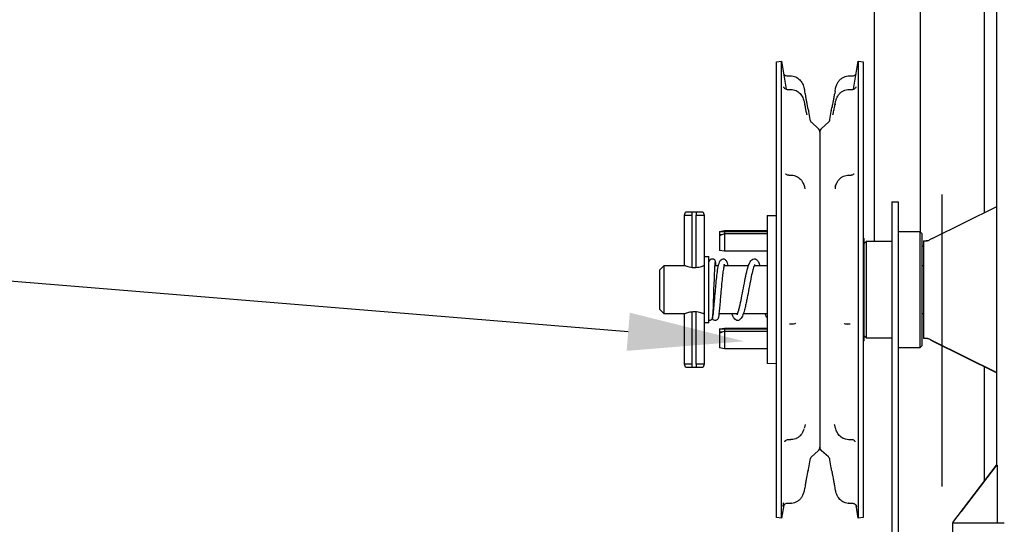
# Model space of a CAD drawing. Header units: inches. Extents: x 169.6 to 213.7, y 214.8 to 267.4.
# Tile 5 of 43: x 176.1 to 176.9, y 224.3 to 224.7. Entities that reach past the tile are written whole.
import ezdxf
from ezdxf import colors
from ezdxf.entities.mleader import LeaderData, LeaderLine
from ezdxf.math import Vec2, Vec3

# ---------------------------------------------------------------- set-up
doc = ezdxf.new("R2010")
doc.units = ezdxf.units.IN
doc.header["$LTSCALE"] = 0.25
doc.header["$MEASUREMENT"] = 0
doc.layers.add('ANNOTATIONS', color=1, linetype='Continuous')
doc.layers.add('RMZ LH F.O.H.', color=7, linetype='Continuous')
doc.styles.add('ARIAL', font='arial.ttf', dxfattribs={"height": 0.09375})

msp = doc.modelspace()

# ---------------------------------------------------------------- linework, layer by layer
at = {"layer": 'RMZ LH F.O.H.'}
for p, q in [((176.777433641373, 224.5414341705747), (176.777433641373, 224.9574930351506)), ((176.814496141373, 224.5488606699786), (176.814496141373, 224.9574930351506)), ((176.8319297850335, 224.3439842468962), (176.8319297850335, 224.579117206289))]:
    msp.add_line(p, q, dxfattribs=at)
at = {"layer": 'RMZ LH F.O.H.', "linetype": 'Continuous'}
for p, q in [((176.865736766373, 224.8402271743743), (176.865736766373, 224.5643707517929)), ((176.875799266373, 224.3612591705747), (176.875799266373, 224.8271169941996)), ((176.6985976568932, 224.6858924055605), (176.7026101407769, 224.6865279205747)), ((176.6985976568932, 224.319038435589), (176.6985976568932, 224.6858924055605)), ((176.7026101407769, 224.6865279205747), (176.7061991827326, 224.6638676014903)), ((176.7026101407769, 224.3184029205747), (176.7026101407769, 224.6865279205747)), ((176.7605816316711, 224.663855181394), (176.7641726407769, 224.6865279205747)), ((176.7641726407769, 224.6865279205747), (176.7681851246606, 224.6858924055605)), ((176.7641726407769, 224.6865279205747), (176.7641726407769, 224.3184029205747)), ((176.7681851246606, 224.6858924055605), (176.7681851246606, 224.319038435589)), ((176.7073028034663, 224.6745140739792), (176.7099833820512, 224.6745140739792)), ((176.7567993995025, 224.6745140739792), (176.7594688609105, 224.6745140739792)), ((176.7074406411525, 224.6636059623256), (176.7099833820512, 224.6636059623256)), ((176.721464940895, 224.6602708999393), (176.7211902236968, 224.6619308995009)), ((176.745592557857, 224.6619308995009), (176.7453178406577, 224.6602708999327)), ((176.7567993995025, 224.6636059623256), (176.7593339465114, 224.6636059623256)), ((176.7242862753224, 224.6458890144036), (176.7253016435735, 224.6394782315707)), ((176.7414811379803, 224.6394782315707), (176.7424932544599, 224.6458684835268)), ((176.7265625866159, 224.6371715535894), (176.7320823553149, 224.632258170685)), ((176.7347004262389, 224.632258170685), (176.7402201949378, 224.6371715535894)), ((176.7333913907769, 224.6293404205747), (176.7333913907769, 224.3755904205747)), ((176.7082620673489, 224.5947285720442), (176.7099833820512, 224.5947285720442)), ((176.7567993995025, 224.5947285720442), (176.7585187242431, 224.5947285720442)), ((176.7209600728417, 224.5858077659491), (176.7209819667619, 224.5857414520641)), ((176.7458118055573, 224.5857689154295), (176.7458179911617, 224.5857881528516)), ((176.7913288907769, 224.5730904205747), (176.7965163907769, 224.5730904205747)), ((176.7913288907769, 224.5730904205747), (176.7913288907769, 224.2792154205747)), ((176.7965163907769, 224.5730904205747), (176.7965163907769, 224.2792154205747)), ((176.624511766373, 224.5624654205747), (176.625199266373, 224.5649654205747)), ((176.624511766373, 224.5219654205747), (176.624511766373, 224.5624654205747)), ((176.624511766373, 224.5624654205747), (176.6305342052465, 224.5624654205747)), ((176.639449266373, 224.5649654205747), (176.625199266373, 224.5649654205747)), ((176.6305342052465, 224.5624654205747), (176.6305551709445, 224.5649654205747)), ((176.6305342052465, 224.52042145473), (176.6305342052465, 224.5624654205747)), ((176.630613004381, 224.5204531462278), (176.630613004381, 224.5649654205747)), ((176.6336787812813, 224.5649654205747), (176.6336578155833, 224.5624654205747)), ((176.6336578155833, 224.5624654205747), (176.640136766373, 224.5624654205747)), ((176.6336578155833, 224.5203817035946), (176.6336578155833, 224.5624654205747)), ((176.639449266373, 224.5649654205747), (176.640136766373, 224.5624654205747)), ((176.640136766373, 224.5624654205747), (176.640136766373, 224.4424654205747)), ((176.8238683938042, 224.5435616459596), (176.875799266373, 224.5693719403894)), ((176.6908913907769, 224.5620485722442), (176.6985976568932, 224.5621830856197)), ((176.6908913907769, 224.5620485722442), (176.6908913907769, 224.4428822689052)), ((176.6524538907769, 224.5493923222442), (176.6565163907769, 224.5499860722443)), ((176.6524538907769, 224.5493923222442), (176.6524538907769, 224.5340798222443)), ((176.6565163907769, 224.5499860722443), (176.6908913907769, 224.5499860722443)), ((176.6565163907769, 224.5499860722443), (176.6565163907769, 224.5334860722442)), ((176.6565163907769, 224.5493757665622), (176.6908913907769, 224.5493757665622)), ((176.6565163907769, 224.5476694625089), (176.6908913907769, 224.5476694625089)), ((176.7965163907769, 224.5493404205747), (176.8140163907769, 224.5493404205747)), ((176.8140163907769, 224.5493404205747), (176.8158913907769, 224.5474654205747)), ((176.8140163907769, 224.5493404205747), (176.8140163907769, 224.4555904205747)), ((176.8158913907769, 224.4574654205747), (176.8158913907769, 224.5474654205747)), ((176.7681851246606, 224.5441464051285), (176.7690163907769, 224.5433151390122)), ((176.7690163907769, 224.4616157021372), (176.7690163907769, 224.5433151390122)), ((176.7690163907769, 224.5395591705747), (176.7708913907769, 224.5414341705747)), ((176.7708913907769, 224.5414341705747), (176.7913288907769, 224.5414341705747)), ((176.7708913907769, 224.4634966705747), (176.7708913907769, 224.5414341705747)), ((176.8168696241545, 224.5418383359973), (176.8195688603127, 224.5418854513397)), ((176.8168696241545, 224.5418383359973), (176.8168696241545, 224.4630925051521)), ((176.6565163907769, 224.5334860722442), (176.6524538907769, 224.5340798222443)), ((176.6908913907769, 224.5334860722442), (176.6565163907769, 224.5334860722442)), ((176.8168696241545, 224.5375591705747), (176.8158913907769, 224.5375591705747)), ((176.640136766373, 224.5291841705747), (176.644011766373, 224.5291841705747)), ((176.644011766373, 224.4757466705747), (176.644011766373, 224.5291841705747)), ((176.6805636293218, 224.5272296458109), (176.6804671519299, 224.5272182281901)), ((176.604199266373, 224.5182154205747), (176.607949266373, 224.5219654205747)), ((176.604199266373, 224.5182154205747), (176.604199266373, 224.4867154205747)), ((176.607949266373, 224.5219654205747), (176.624511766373, 224.5219654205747)), ((176.607949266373, 224.4829654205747), (176.607949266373, 224.5219654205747)), ((176.644011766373, 224.5219654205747), (176.6441480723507, 224.5219654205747)), ((176.6486386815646, 224.5219654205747), (176.6518885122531, 224.5219654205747)), ((176.6562745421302, 224.5219654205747), (176.6759723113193, 224.5219654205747)), ((176.6805902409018, 224.5219654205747), (176.6908913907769, 224.5219654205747)), ((176.8158913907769, 224.5219654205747), (176.8168696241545, 224.5219654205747)), ((176.607949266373, 224.4829654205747), (176.604199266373, 224.4867154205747)), ((176.6305342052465, 224.4424654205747), (176.6305342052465, 224.4845093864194)), ((176.630613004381, 224.4399654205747), (176.630613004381, 224.4844813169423)), ((176.6336578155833, 224.4424654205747), (176.6336578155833, 224.4845491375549)), ((176.624511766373, 224.4829654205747), (176.607949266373, 224.4829654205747)), ((176.624511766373, 224.4424654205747), (176.624511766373, 224.4829654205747)), ((176.644011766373, 224.4757466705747), (176.640136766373, 224.4757466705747)), ((176.6445603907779, 224.4775908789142), (176.6439744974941, 224.4776984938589)), ((176.647552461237, 224.4829654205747), (176.6471394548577, 224.4829654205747)), ((176.667103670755, 224.4829654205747), (176.6520732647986, 224.4829654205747)), ((176.6672120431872, 224.4776986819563), (176.6670769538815, 224.4777144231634)), ((176.6908913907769, 224.4829654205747), (176.6716303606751, 224.4829654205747)), ((176.8168696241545, 224.4829654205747), (176.8158913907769, 224.4829654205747)), ((176.6524538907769, 224.4708510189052), (176.6565163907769, 224.4714447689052)), ((176.6524538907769, 224.4708510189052), (176.6524538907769, 224.4555385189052)), ((176.6565163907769, 224.4714447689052), (176.6908913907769, 224.4714447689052)), ((176.6565163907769, 224.4714447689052), (176.6565163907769, 224.4549447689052)), ((176.6565163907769, 224.4708344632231), (176.6908913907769, 224.4708344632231)), ((176.6565163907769, 224.4691281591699), (176.6908913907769, 224.4691281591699)), ((176.7108250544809, 224.4747002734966), (176.7099247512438, 224.4747002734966)), ((176.7568580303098, 224.4747002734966), (176.7559596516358, 224.4747002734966)), ((176.7576580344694, 224.4745485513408), (176.7568662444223, 224.4746274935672)), ((176.7690163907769, 224.4616157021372), (176.7681851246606, 224.4607844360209)), ((176.7708913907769, 224.4634966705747), (176.7690163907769, 224.4653716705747)), ((176.7913288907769, 224.4634966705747), (176.7708913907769, 224.4634966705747)), ((176.8195688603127, 224.4630453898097), (176.8168696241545, 224.4630925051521)), ((176.8238683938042, 224.4614490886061), (176.875799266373, 224.4356615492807)), ((176.8238683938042, 224.4613691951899), (176.875799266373, 224.43555890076)), ((176.6565163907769, 224.4549447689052), (176.6524538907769, 224.4555385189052)), ((176.6908913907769, 224.4549447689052), (176.6565163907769, 224.4549447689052)), ((176.8140163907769, 224.4555904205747), (176.7965163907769, 224.4555904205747)), ((176.8158913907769, 224.4574654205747), (176.8140163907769, 224.4555904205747)), ((176.625199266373, 224.4399654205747), (176.624511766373, 224.4424654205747)), ((176.6305342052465, 224.4424654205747), (176.624511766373, 224.4424654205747)), ((176.625199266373, 224.4399654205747), (176.639449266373, 224.4399654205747)), ((176.6305551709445, 224.4399654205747), (176.6305342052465, 224.4424654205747)), ((176.640136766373, 224.4424654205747), (176.6336578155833, 224.4424654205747)), ((176.6336578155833, 224.4424654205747), (176.6336787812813, 224.4399654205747)), ((176.640136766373, 224.4424654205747), (176.639449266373, 224.4399654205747)), ((176.6985976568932, 224.4427477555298), (176.6908913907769, 224.4428822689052)), ((176.865736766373, 224.4405600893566), (176.865736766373, 224.3482829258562)), ((176.7099833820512, 224.381644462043), (176.7079120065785, 224.381644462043)), ((176.7588738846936, 224.381644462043), (176.7567993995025, 224.381644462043)), ((176.7320823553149, 224.3726726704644), (176.7265625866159, 224.36775928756)), ((176.7402201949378, 224.36775928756), (176.7347004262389, 224.3726726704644)), ((176.7253016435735, 224.3654526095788), (176.7242862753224, 224.3590418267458)), ((176.7424932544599, 224.3590623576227), (176.7414811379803, 224.3654526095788)), ((176.7240179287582, 224.3590843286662), (176.7240127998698, 224.3590373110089)), ((176.84056732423, 224.3149070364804), (176.8757538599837, 224.3612591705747)), ((176.8755872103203, 224.3612591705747), (176.8472734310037, 224.323960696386)), ((176.8755872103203, 224.3612591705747), (176.8761011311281, 224.3612591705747)), ((176.8761011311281, 224.3612591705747), (176.8761011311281, 224.3143841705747)), ((176.721464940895, 224.3446599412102), (176.7211902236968, 224.3429999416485)), ((176.745592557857, 224.3429999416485), (176.7453178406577, 224.3446599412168)), ((176.7042821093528, 224.3289593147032), (176.7026101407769, 224.3184029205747)), ((176.7099833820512, 224.3304167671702), (176.7073028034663, 224.3304167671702)), ((176.7594688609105, 224.3304167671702), (176.7567993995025, 224.3304167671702)), ((176.7641726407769, 224.3184029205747), (176.7625047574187, 224.328933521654)), ((176.7026101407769, 224.3184029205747), (176.6985976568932, 224.319038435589)), ((176.7681851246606, 224.319038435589), (176.7641726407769, 224.3184029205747)), ((176.840174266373, 224.3143841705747), (176.840174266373, 224.3042278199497)), ((176.8819131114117, 224.3143841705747), (176.840174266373, 224.3143841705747)), ((176.84056732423, 224.3149070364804), (176.84056732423, 224.3143841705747))]:
    msp.add_line(p, q, dxfattribs=at)
at = {"layer": 'RMZ LH F.O.H.', "linetype": 'Continuous', "flags": 128}
for points in [[(176.6489311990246, 224.5243500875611), (176.6488370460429, 224.5242574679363), (176.6486934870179, 224.5228642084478), (176.648557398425, 224.5206324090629), (176.6484315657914, 224.5179447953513), (176.6483183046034, 224.5151218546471), (176.6482194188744, 224.5124124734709), (176.6481361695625, 224.5099893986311), (176.6480608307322, 224.507709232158), (176.6478592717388, 224.5013942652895), (176.6477312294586, 224.4973946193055), (176.6475847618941, 224.4930252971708), (176.6474196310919, 224.4885750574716), (176.6472355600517, 224.4844739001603), (176.6470322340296, 224.4812824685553), (176.6468093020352, 224.4796575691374)], [(176.7101651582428, 224.4747322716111), (176.7094294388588, 224.474665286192), (176.7090352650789, 224.4745677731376)], [(176.7138835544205, 224.4751286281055), (176.7130055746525, 224.4749192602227), (176.7109707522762, 224.4747322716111)], [(176.7528787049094, 224.4751345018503), (176.7537772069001, 224.4749192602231), (176.7558120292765, 224.4747322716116)], [(176.7577637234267, 224.4745627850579), (176.7573533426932, 224.4746652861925), (176.7566176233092, 224.4747322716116)], [(176.7238075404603, 224.3571556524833), (176.7233580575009, 224.3553415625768)]]:
    msp.add_lwpolyline(points, dxfattribs=at)
at = {"layer": 'RMZ LH F.O.H.', "linetype": 'Continuous'}
for centre, radius, start, end in [((176.7291598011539, 224.6400893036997), 0.003906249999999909, 188.999999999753, 228.3263490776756), ((176.7376229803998, 224.6400893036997), 0.00390625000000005, 311.6736509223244, 351.0000000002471), ((176.7294851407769, 224.6293404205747), 0.003906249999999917, 7.016709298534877e-15, 48.32634907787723), ((176.7372976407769, 224.6293404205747), 0.00390625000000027, 131.6736509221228, 180), ((176.7294851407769, 224.3755904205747), 0.003906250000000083, 311.6736509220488, 7.016709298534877e-15), ((176.7372976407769, 224.3755904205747), 0.003906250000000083, 180, 228.3263490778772), ((176.7291598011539, 224.3648415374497), 0.003906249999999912, 131.6736509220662, 171.0000000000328), ((176.7376229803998, 224.3648415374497), 0.00390625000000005, 8.999999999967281, 48.32634907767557)]:
    msp.add_arc(centre, radius, start, end, dxfattribs=at)
at = {"layer": 'RMZ LH F.O.H.', "linetype": 'Continuous', "extrusion": (0, 0, -1)}
for centre, major_axis, ratio, start_param, end_param in [((176.6724863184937, 224.5394154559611), (-0.02903148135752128, 0.006235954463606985), 0.2678277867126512, 0.7533802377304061, 0.9319452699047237), ((176.6724863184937, 224.5440566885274), (-0.02903148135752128, -0.006235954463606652), 0.2678277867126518, 0.8683122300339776, 1.046877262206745), ((176.6724863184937, 224.460874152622), (-0.02903148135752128, 0.006235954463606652), 0.2678277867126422, 0.7533802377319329, 0.9319452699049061), ((176.6724863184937, 224.4655153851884), (-0.02903148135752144, -0.006235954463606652), 0.2678277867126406, 0.8683122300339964, 1.04687726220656), ((176.6608093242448, 224.4631947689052), (-0.01439502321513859, 0.003140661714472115), 0.2922529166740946, 0.889295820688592, 1.067810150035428), ((176.847674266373, 224.3243789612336), (0.007812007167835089, 0.01049730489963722), 0.008359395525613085, 3.581087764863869, 4.404121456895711)]:
    msp.add_ellipse(centre, major_axis=major_axis, ratio=ratio, start_param=start_param, end_param=end_param, dxfattribs=at)
at = {"layer": 'RMZ LH F.O.H.', "linetype": 'Continuous', "extrusion": (0, 0, -0.9999999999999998)}
msp.add_ellipse((176.6608093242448, 224.5417360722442), major_axis=(-0.01439502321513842, 0.003140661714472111), ratio=0.2922529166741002, start_param=0.8892958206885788, end_param=1.067810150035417, dxfattribs=at)
at = {"layer": 'RMZ LH F.O.H.', "linetype": 'Continuous'}
for points, knots in [([(176.7042791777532, 224.6759900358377), (176.7044884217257, 224.6757533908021), (176.7049569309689, 224.6752235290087), (176.7060235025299, 224.674637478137), (176.7068708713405, 224.6745633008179), (176.7073083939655, 224.6745250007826)], [0, 0, 0, 0, 0.2807579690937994, 0.6286331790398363, 1, 1, 1, 1]), ([(176.7099737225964, 224.6744426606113), (176.7101817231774, 224.6744653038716), (176.7111966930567, 224.6745757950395), (176.7129170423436, 224.6741287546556), (176.7149266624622, 224.6732803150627), (176.7165692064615, 224.67210407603), (176.7179128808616, 224.6707176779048), (176.719011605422, 224.6691187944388), (176.7198907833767, 224.667290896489), (176.7205893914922, 224.6651378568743), (176.7209641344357, 224.6633382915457), (176.7211444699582, 224.6622415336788), (176.721185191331, 224.6619938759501)], [0, 0, 0, 0, 0.03380568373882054, 0.1649598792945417, 0.2797482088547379, 0.3872560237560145, 0.4892500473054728, 0.591227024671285, 0.7002848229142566, 0.8171375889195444, 0.9587080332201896, 0.9999999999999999, 0.9999999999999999, 0.9999999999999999, 0.9999999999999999]), ([(176.7455975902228, 224.66199387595), (176.7457012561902, 224.6626060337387), (176.7459829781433, 224.6642696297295), (176.746634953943, 224.6667060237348), (176.7478164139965, 224.6692760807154), (176.7494132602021, 224.6714267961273), (176.7514629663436, 224.673088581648), (176.7537605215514, 224.6741060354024), (176.7555548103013, 224.6745684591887), (176.7565989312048, 224.6744697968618), (176.756808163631, 224.67445002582)], [0, 0, 0, 0, 0.1020348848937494, 0.2772893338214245, 0.4090894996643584, 0.5591570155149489, 0.7078375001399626, 0.8303704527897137, 0.9660077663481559, 1, 1, 1, 1]), ([(176.7594620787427, 224.6745772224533), (176.7597719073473, 224.6745708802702), (176.7604643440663, 224.6745567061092), (176.7613959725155, 224.6749783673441), (176.7621121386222, 224.6754961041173), (176.7623994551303, 224.6758627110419), (176.7625047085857, 224.6759970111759)], [0, 0, 0, 0, 0.2589123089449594, 0.578643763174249, 0.8456433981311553, 1, 1, 1, 1]), ([(176.7040577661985, 224.6656896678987), (176.7040555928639, 224.6656962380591), (176.7040405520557, 224.6657417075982), (176.7040947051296, 224.6655902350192), (176.7043207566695, 224.665197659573), (176.7048079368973, 224.6645894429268), (176.7056976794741, 224.6639593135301), (176.7066719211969, 224.6635826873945), (176.7072758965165, 224.6636470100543), (176.7074305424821, 224.6636634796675)], [0, 0, 0, 0, 0.0298222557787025, 0.20638829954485, 0.3289071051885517, 0.4738941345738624, 0.6828596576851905, 0.9187972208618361, 1, 1, 1, 1]), ([(176.7593387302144, 224.6636841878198), (176.7595826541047, 224.6636651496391), (176.7602282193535, 224.6636147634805), (176.7611491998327, 224.6640067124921), (176.7619377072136, 224.6645661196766), (176.7624082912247, 224.6651193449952), (176.7626336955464, 224.6654926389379), (176.7627234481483, 224.6656866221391), (176.7627262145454, 224.6656954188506), (176.7627276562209, 224.6657000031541)], [0, 0, 0, 0, 0.1272691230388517, 0.3368285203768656, 0.5102709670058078, 0.655416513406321, 0.7724131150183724, 0.8813957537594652, 1, 1, 1, 1]), ([(176.7099859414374, 224.6635167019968), (176.7103068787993, 224.6635415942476), (176.7114151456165, 224.663627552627), (176.7131949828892, 224.6631351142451), (176.7151543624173, 224.6622428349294), (176.7167623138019, 224.6610407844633), (176.7180860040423, 224.6596219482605), (176.7191630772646, 224.6579988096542), (176.7200181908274, 224.6561497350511), (176.7207133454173, 224.6539439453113), (176.721004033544, 224.6523812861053), (176.7211676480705, 224.6515017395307)], [0, 0, 0, 0, 0.05268156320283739, 0.1819209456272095, 0.2961730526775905, 0.4058894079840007, 0.5089190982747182, 0.6138665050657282, 0.725379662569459, 0.845429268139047, 1, 1, 1, 1]), ([(176.7214549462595, 224.6603800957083), (176.7216074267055, 224.6594555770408), (176.7219471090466, 224.6573960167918), (176.722443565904, 224.6545652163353), (176.7229100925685, 224.6520246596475), (176.7232670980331, 224.6502209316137), (176.72344981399, 224.6493461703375), (176.7235407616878, 224.648990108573), (176.7235199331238, 224.6490651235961), (176.723519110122, 224.6490680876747)], [0, 0, 0, 0, 0.1602971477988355, 0.3570956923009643, 0.5527794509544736, 0.7466473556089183, 0.8978303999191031, 0.9959629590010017, 1, 1, 1, 1]), ([(176.7432657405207, 224.6490781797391), (176.7432692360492, 224.6490919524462), (176.743279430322, 224.6491321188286), (176.7434132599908, 224.6497243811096), (176.7436596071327, 224.6509342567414), (176.7440354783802, 224.6528956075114), (176.7445090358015, 224.6555243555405), (176.7449543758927, 224.6580951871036), (176.7452339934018, 224.6598116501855), (176.7453280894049, 224.6603892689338)], [0, 0, 0, 0, 0.06212549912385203, 0.1811812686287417, 0.3371406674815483, 0.515566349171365, 0.7073956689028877, 0.9015337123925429, 1, 1, 1, 1]), ([(176.7456151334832, 224.6515017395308), (176.7457216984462, 224.6520892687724), (176.7459708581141, 224.653462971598), (176.7465842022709, 224.6557169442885), (176.7476532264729, 224.6581552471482), (176.7492574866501, 224.6603648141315), (176.7512249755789, 224.6620253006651), (176.7534400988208, 224.6630947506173), (176.7553108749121, 224.663621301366), (176.7564688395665, 224.6635453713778), (176.7567981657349, 224.6635237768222)], [0, 0, 0, 0, 0.103729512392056, 0.2425300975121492, 0.3923998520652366, 0.5426522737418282, 0.6882341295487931, 0.8099377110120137, 0.9459461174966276, 1, 1, 1, 1]), ([(176.7210178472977, 224.6520633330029), (176.7210843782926, 224.651805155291), (176.7211540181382, 224.651534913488), (176.7211886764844, 224.6512506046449), (176.7211902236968, 224.6512379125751)], [0, 0, 0, 0, 0.9553581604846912, 1, 1, 1, 1]), ([(176.7210589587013, 224.6520717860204), (176.721116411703, 224.651781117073), (176.7212395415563, 224.6511581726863), (176.721364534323, 224.650427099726), (176.7214312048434, 224.650037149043)], [0, 0, 0, 0, 0.4666049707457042, 1, 1, 1, 1]), ([(176.721429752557, 224.650093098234), (176.7215932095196, 224.6491947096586), (176.7219310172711, 224.6473380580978), (176.7223772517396, 224.645222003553), (176.7226992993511, 224.6438430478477), (176.7228921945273, 224.643171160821), (176.7228845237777, 224.6431941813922), (176.7228822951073, 224.6432008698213)], [0, 0, 0, 0, 0.2510836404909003, 0.5189011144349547, 0.7424871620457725, 0.9251818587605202, 1, 1, 1, 1]), ([(176.7447823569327, 224.647068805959), (176.7449166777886, 224.6477369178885), (176.7451016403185, 224.6486569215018), (176.7452992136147, 224.6498012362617), (176.7453533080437, 224.6501145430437)], [0, 0, 0, 0, 0.7262057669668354, 1, 1, 1, 1]), ([(176.7453520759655, 224.6500663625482), (176.7454213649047, 224.6504596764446), (176.7455464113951, 224.6511694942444), (176.7456696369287, 224.6517984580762), (176.7457245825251, 224.6520789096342)], [0, 0, 0, 0, 0.5541054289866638, 1, 1, 1, 1]), ([(176.7457664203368, 224.6520703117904), (176.7456992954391, 224.6518098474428), (176.7456290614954, 224.6515373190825), (176.7455941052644, 224.6512506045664), (176.745592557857, 224.6512379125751)], [0, 0, 0, 0, 0.9557330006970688, 1, 1, 1, 1]), ([(176.7233151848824, 224.6495259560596), (176.7236448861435, 224.6486350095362), (176.7240710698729, 224.6474833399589), (176.7241972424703, 224.6461633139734), (176.7242258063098, 224.6458644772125)], [0, 0, 0, 0, 0.7736129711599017, 1, 1, 1, 1]), ([(176.7425121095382, 224.6458335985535), (176.7425172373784, 224.6459085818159), (176.7426092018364, 224.6472533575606), (176.7430316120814, 224.6484372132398), (176.7434304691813, 224.6495550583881)], [0, 0, 0, 0, 0.05575893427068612, 1, 1, 1, 1]), ([(176.7438973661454, 224.6431914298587), (176.7438957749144, 224.6431865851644), (176.7438901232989, 224.6431693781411), (176.7440392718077, 224.643678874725), (176.7443124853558, 224.6448227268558), (176.7445793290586, 224.6460095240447), (176.7447551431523, 224.6469268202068), (176.7447823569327, 224.647068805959)], [0, 0, 0, 0, 0.08952726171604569, 0.3179762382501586, 0.6021192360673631, 0.9384131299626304, 0.9999999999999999, 0.9999999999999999, 0.9999999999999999, 0.9999999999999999]), ([(176.7057224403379, 224.5957983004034), (176.7058296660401, 224.5956847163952), (176.7061232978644, 224.5953736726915), (176.7070513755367, 224.5948238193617), (176.707876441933, 224.5947868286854), (176.7082757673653, 224.5947689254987)], [0, 0, 0, 0, 0.2288838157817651, 0.6267860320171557, 1, 1, 1, 1]), ([(176.7099859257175, 224.594651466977), (176.7105004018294, 224.5946600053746), (176.7117288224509, 224.5946803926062), (176.7135879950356, 224.5941434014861), (176.7154662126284, 224.5932561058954), (176.7171194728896, 224.5920239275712), (176.7183881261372, 224.5907161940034), (176.7189705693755, 224.5897957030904), (176.7191960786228, 224.5894393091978)], [0, 0, 0, 0, 0.13644155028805, 0.3257830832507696, 0.5085435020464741, 0.6896575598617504, 0.8798422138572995, 1, 1, 1, 1]), ([(176.7475019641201, 224.5893590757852), (176.7479169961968, 224.5899606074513), (176.7487430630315, 224.5911578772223), (176.7504299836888, 224.5926693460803), (176.7523817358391, 224.5938262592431), (176.7545303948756, 224.5945934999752), (176.7560456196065, 224.5946605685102), (176.7567863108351, 224.5946933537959)], [0, 0, 0, 0, 0.2036528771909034, 0.4053443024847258, 0.6015421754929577, 0.805220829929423, 1, 1, 1, 1]), ([(176.7585066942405, 224.5948018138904), (176.7588594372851, 224.5947983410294), (176.7596260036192, 224.5947907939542), (176.7605684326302, 224.5953055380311), (176.7609239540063, 224.5956554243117), (176.7610759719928, 224.5958050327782)], [0, 0, 0, 0, 0.3279212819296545, 0.7126247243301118, 0.9999999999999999, 0.9999999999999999, 0.9999999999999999, 0.9999999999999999]), ([(176.7192194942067, 224.5894566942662), (176.7192311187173, 224.5894406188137), (176.7194491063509, 224.5891391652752), (176.720004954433, 224.5880789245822), (176.7207768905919, 224.5862082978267), (176.7210871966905, 224.584560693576), (176.7211886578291, 224.5837316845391), (176.7211902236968, 224.5837188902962)], [0, 0, 0, 0, 0.00961113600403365, 0.1802319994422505, 0.5794691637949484, 0.9935098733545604, 0.9999999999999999, 0.9999999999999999, 0.9999999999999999, 0.9999999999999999]), ([(176.7197420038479, 224.588554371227), (176.7197685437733, 224.5885114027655), (176.7201820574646, 224.5878419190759), (176.7205488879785, 224.5869432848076), (176.7208552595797, 224.5860252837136), (176.7209560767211, 224.5857231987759)], [0, 0, 0, 0, 0.04399048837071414, 0.6854077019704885, 1, 1, 1, 1]), ([(176.7475007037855, 224.589359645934), (176.7473310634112, 224.5890733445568), (176.7467421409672, 224.5880794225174), (176.746017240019, 224.5862012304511), (176.7456955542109, 224.584560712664), (176.7455941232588, 224.5837316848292), (176.745592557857, 224.5837188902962)], [0, 0, 0, 0, 0.1646087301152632, 0.5714546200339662, 0.9933861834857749, 1, 1, 1, 1]), ([(176.7458126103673, 224.5857397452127), (176.7459202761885, 224.5860527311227), (176.7462178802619, 224.5869178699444), (176.7466756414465, 224.5877850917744), (176.7469677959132, 224.5883385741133)], [0, 0, 0, 0, 0.3617753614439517, 1, 1, 1, 1]), ([(176.8210262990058, 224.5421565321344), (176.8203972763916, 224.5419282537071), (176.8197627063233, 224.5416979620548), (176.8191091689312, 224.5416472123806), (176.8191034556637, 224.5416467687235)], [0, 0, 0, 0, 0.9912579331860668, 0.9999999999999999, 0.9999999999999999, 0.9999999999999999, 0.9999999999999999]), ([(176.8195787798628, 224.5419014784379), (176.8196264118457, 224.541896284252), (176.8198733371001, 224.5418693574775), (176.8202440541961, 224.5419254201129), (176.8205880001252, 224.5419960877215), (176.8207756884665, 224.5420519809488), (176.8208974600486, 224.542093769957), (176.8209069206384, 224.5420978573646), (176.8209127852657, 224.542100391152)], [0, 0, 0, 0, 0.05392290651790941, 0.279537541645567, 0.4341542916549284, 0.5642480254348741, 0.7298769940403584, 1, 1, 1, 1]), ([(176.8238683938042, 224.5435616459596), (176.8231081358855, 224.5431843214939), (176.822130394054, 224.5426990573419), (176.8212272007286, 224.54225525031), (176.8210262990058, 224.5421565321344)], [0, 0, 0, 0, 0.7775650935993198, 1, 1, 1, 1]), ([(176.6444954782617, 224.5250986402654), (176.6445359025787, 224.5253962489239), (176.6446168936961, 224.5259925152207), (176.6451511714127, 224.5267402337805), (176.6459160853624, 224.5272486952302), (176.64651258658, 224.5273087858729), (176.6468110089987, 224.5273388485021)], [0, 0, 0, 0, 0.2488708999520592, 0.4986189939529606, 0.7491650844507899, 1, 1, 1, 1]), ([(176.6467681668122, 224.5273392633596), (176.6470728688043, 224.5273007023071), (176.6476794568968, 224.5272239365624), (176.6484545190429, 224.526652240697), (176.6489984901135, 224.5258210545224), (176.6490849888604, 224.5251410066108), (176.6491277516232, 224.5248048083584)], [0, 0, 0, 0, 0.2552957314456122, 0.5082321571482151, 0.756882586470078, 1, 1, 1, 1]), ([(176.6470466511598, 224.4803485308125), (176.6471692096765, 224.4807268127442), (176.6474023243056, 224.4814463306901), (176.6478000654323, 224.4848295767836), (176.6481911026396, 224.4889176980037), (176.6486500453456, 224.4942171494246), (176.649181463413, 224.5005497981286), (176.6498149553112, 224.5076362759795), (176.6504976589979, 224.5141674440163), (176.651259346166, 224.5200584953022), (176.6522516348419, 224.5243504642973), (176.6537631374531, 224.5268798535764), (176.6548668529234, 224.5271819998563), (176.6554413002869, 224.5273392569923)], [0, 0, 0, 0, 0.1001749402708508, 0.1905395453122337, 0.2709058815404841, 0.3411394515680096, 0.4503178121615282, 0.5432639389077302, 0.640228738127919, 0.7424645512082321, 0.8599358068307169, 0.927101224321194, 1, 1, 1, 1]), ([(176.6490592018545, 224.5252748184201), (176.6491211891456, 224.5249977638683), (176.6492332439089, 224.5244969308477), (176.6493442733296, 224.5227472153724), (176.6493938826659, 224.5219654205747)], [0, 0, 0, 0, 0.5531874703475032, 1, 1, 1, 1]), ([(176.656250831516, 224.5228344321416), (176.6563308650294, 224.5228458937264), (176.6566130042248, 224.5228862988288), (176.6562839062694, 224.522201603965), (176.6559126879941, 224.5202994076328), (176.6553585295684, 224.516993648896), (176.6547394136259, 224.5117904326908), (176.6542015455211, 224.5063636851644), (176.653727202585, 224.5010391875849), (176.6532996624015, 224.4960012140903), (176.6528433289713, 224.4905847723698), (176.6523719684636, 224.4853944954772), (176.6518952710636, 224.4810419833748), (176.6516127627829, 224.4800375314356), (176.651464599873, 224.4795107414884)], [0, 0, 0, 0, 0.02027625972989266, 0.07147915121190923, 0.1214276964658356, 0.2183813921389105, 0.3115089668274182, 0.4151182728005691, 0.4835641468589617, 0.5635419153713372, 0.6550865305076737, 0.7582885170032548, 0.8732331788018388, 0.9999999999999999, 0.9999999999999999, 0.9999999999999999, 0.9999999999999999]), ([(176.6554413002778, 224.5273392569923), (176.6561909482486, 224.5270943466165), (176.6576167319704, 224.5266285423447), (176.6587008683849, 224.5243171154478), (176.6591471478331, 224.5226555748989), (176.6593325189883, 224.5219654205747)], [0, 0, 0, 0, 0.3932750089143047, 0.7479845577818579, 1, 1, 1, 1]), ([(176.6670136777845, 224.4822793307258), (176.6669686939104, 224.4823037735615), (176.6668280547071, 224.482380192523), (176.6672741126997, 224.4834242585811), (176.6680210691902, 224.4857358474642), (176.6690298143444, 224.4895800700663), (176.6702790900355, 224.4954997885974), (176.6717994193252, 224.5036241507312), (176.6733323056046, 224.5117007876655), (176.6746156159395, 224.5175662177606), (176.6757786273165, 224.5216674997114), (176.6769268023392, 224.5245262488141), (176.6784950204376, 224.526838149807), (176.6798627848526, 224.5271669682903), (176.6805774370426, 224.5273387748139)], [0, 0, 0, 0, 0.03525091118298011, 0.1102097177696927, 0.1733209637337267, 0.2316069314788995, 0.3489403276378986, 0.4673544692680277, 0.5856888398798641, 0.7042571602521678, 0.7680251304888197, 0.8380841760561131, 0.915399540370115, 1, 1, 1, 1]), ([(176.6804638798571, 224.5273386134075), (176.6809516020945, 224.5272687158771), (176.6818815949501, 224.5271354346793), (176.6833499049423, 224.5258349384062), (176.6844079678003, 224.5240524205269), (176.6849389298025, 224.5224242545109), (176.685088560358, 224.5219654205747)], [0, 0, 0, 0, 0.2478448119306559, 0.4725925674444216, 0.8513711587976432, 1, 1, 1, 1]), ([(176.6246045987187, 224.5219284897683), (176.6246017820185, 224.5219294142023), (176.6245947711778, 224.521931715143), (176.6254819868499, 224.5215855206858), (176.6270712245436, 224.5210577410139), (176.6292627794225, 224.5205406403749), (176.6311458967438, 224.5203430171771), (176.632145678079, 224.5203336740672), (176.632324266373, 224.5203320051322)], [0, 0, 0, 0, 0.1329044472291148, 0.3308026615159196, 0.5375389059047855, 0.7570703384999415, 0.9566061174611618, 1, 1, 1, 1]), ([(176.632324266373, 224.5203320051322), (176.633162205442, 224.5203675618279), (176.6348363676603, 224.5204386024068), (176.6370964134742, 224.52092847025), (176.638883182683, 224.5214783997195), (176.6399954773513, 224.5219081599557), (176.6400397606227, 224.5219265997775), (176.6400583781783, 224.5219343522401)], [0, 0, 0, 0, 0.2028568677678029, 0.4052983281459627, 0.6182675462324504, 0.8395121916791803, 1, 1, 1, 1]), ([(176.644011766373, 224.4778781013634), (176.644011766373, 224.4779116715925), (176.644011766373, 224.4779904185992), (176.644011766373, 224.4803837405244), (176.644011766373, 224.483310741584), (176.644011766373, 224.4859139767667), (176.644011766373, 224.4887291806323), (176.644011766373, 224.4915159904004), (176.644011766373, 224.4942226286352), (176.644011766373, 224.4967023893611), (176.644011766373, 224.499048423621), (176.644011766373, 224.5012156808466), (176.644011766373, 224.5033632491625), (176.644011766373, 224.5054761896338), (176.644011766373, 224.5073376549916), (176.644011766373, 224.5089483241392), (176.644011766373, 224.5103147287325), (176.644011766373, 224.5117567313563), (176.644011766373, 224.513251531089), (176.644011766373, 224.5147687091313), (176.644011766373, 224.5164260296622), (176.644011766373, 224.5178653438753), (176.644011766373, 224.5189354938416), (176.644011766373, 224.5194424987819), (176.644011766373, 224.5196459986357), (176.644011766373, 224.519694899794), (176.644011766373, 224.5196947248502), (176.644011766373, 224.5196946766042)], [0, 0, 0, 0, 0.09598033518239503, 0.225144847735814, 0.2885716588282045, 0.3521027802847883, 0.4118079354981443, 0.4662335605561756, 0.5127104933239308, 0.5590536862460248, 0.5960197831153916, 0.632919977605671, 0.6689179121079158, 0.704679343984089, 0.7405051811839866, 0.7651222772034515, 0.7896131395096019, 0.8140788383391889, 0.8448052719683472, 0.8750892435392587, 0.9051466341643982, 0.9504589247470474, 0.9755008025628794, 0.9908714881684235, 0.9971694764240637, 0.9992193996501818, 1, 1, 1, 1]), ([(176.6806925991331, 224.5226673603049), (176.680732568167, 224.5226506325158), (176.6808737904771, 224.5225915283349), (176.680574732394, 224.5219016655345), (176.6800061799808, 224.5203179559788), (176.679187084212, 224.5175581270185), (176.6780861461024, 224.5128618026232), (176.676645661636, 224.5055071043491), (176.6753889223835, 224.4987201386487), (176.6743743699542, 224.4935444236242), (176.6735747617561, 224.4897351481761), (176.6726264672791, 224.4857802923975), (176.6713500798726, 224.4817958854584), (176.6698768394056, 224.4791458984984), (176.6683841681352, 224.4777906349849), (176.667528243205, 224.4776590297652), (176.6670864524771, 224.4775911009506)], [0, 0, 0, 0, 0.02612751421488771, 0.09231616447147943, 0.1413813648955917, 0.1858044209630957, 0.2871612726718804, 0.4032484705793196, 0.5211161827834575, 0.580161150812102, 0.6397869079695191, 0.7086714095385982, 0.79078882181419, 0.887655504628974, 0.9420127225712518, 1, 1, 1, 1]), ([(176.632324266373, 224.4845988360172), (176.631486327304, 224.4845632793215), (176.6298121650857, 224.4844922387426), (176.6275521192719, 224.4840023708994), (176.625765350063, 224.48345244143), (176.6246530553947, 224.4830226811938), (176.6246087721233, 224.483004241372), (176.6245901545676, 224.4829964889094)], [0, 0, 0, 0, 0.2028568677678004, 0.4052983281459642, 0.6182675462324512, 0.8395121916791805, 1, 1, 1, 1]), ([(176.6400439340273, 224.4830023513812), (176.6400467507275, 224.4830014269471), (176.6400537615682, 224.4829991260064), (176.6391665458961, 224.4833453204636), (176.6375773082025, 224.4838731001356), (176.6353857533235, 224.4843902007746), (176.6335026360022, 224.4845878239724), (176.6325028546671, 224.4845971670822), (176.632324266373, 224.4845988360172)], [0, 0, 0, 0, 0.132904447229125, 0.3308026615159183, 0.537538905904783, 0.7570703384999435, 0.9566061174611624, 1, 1, 1, 1]), ([(176.6468776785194, 224.4801270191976), (176.646834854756, 224.4797906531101), (176.6467482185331, 224.4791101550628), (176.646204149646, 224.4782784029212), (176.6454290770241, 224.4777059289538), (176.6448223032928, 224.477629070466), (176.6445175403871, 224.4775904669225)], [0, 0, 0, 0, 0.2430696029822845, 0.4917510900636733, 0.7447229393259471, 1, 1, 1, 1]), ([(176.6491580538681, 224.4775904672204), (176.6488548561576, 224.4776270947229), (176.6482507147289, 224.4777000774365), (176.6474779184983, 224.4782365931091), (176.6469336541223, 224.4790159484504), (176.6468433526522, 224.4796460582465), (176.6467986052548, 224.4799582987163)], [0, 0, 0, 0, 0.2542446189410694, 0.5065991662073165, 0.755503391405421, 1, 1, 1, 1]), ([(176.6471379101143, 224.4791140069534), (176.6470494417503, 224.4790916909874), (176.6469274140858, 224.4790609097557), (176.6468273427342, 224.4795912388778), (176.6467998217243, 224.479737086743)], [0, 0, 0, 0, 0.7249861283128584, 1, 1, 1, 1]), ([(176.6516387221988, 224.4802972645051), (176.6515847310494, 224.4799356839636), (176.6514751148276, 224.4792015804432), (176.6508999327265, 224.4783193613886), (176.6500963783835, 224.4777122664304), (176.6494719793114, 224.477631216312), (176.64915805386, 224.4775904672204)], [0, 0, 0, 0, 0.2410872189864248, 0.4894704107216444, 0.7433240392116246, 1, 1, 1, 1]), ([(176.6672000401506, 224.477590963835), (176.6666910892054, 224.4776827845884), (176.6656790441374, 224.4778653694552), (176.6642499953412, 224.4794491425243), (176.6632117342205, 224.48118860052), (176.6627383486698, 224.482605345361), (176.6626180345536, 224.4829654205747)], [0, 0, 0, 0, 0.3046142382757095, 0.6057230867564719, 0.8997918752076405, 1, 1, 1, 1]), ([(176.6908913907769, 224.4797376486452), (176.6906311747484, 224.4800801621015), (176.690056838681, 224.480836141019), (176.6896257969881, 224.4822125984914), (176.6893900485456, 224.4829654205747)], [0, 0, 0, 0, 0.4530727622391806, 1, 1, 1, 1]), ([(176.7138739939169, 224.4751794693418), (176.7137016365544, 224.4751128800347), (176.7127526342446, 224.4747462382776), (176.7117054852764, 224.4747378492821), (176.7108485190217, 224.4747309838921)], [0, 0, 0, 0, 0.1816195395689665, 1, 1, 1, 1]), ([(176.7559471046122, 224.4747325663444), (176.7550301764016, 224.4747384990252), (176.7539703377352, 224.4747453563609), (176.7530145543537, 224.4751241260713), (176.7528856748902, 224.4751752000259)], [0, 0, 0, 0, 0.8651582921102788, 1, 1, 1, 1]), ([(176.8191034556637, 224.4634032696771), (176.8191091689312, 224.4634027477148), (176.8197627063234, 224.4633430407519), (176.8203972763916, 224.4631043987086), (176.8210262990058, 224.46286784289)], [0, 0, 0, 0, 0.008742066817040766, 0.9999999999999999, 0.9999999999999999, 0.9999999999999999, 0.9999999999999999]), ([(176.820866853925, 224.4628479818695), (176.8208800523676, 224.4628431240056), (176.8209014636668, 224.4628352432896), (176.8207360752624, 224.462893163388), (176.8204654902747, 224.4629629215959), (176.8200599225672, 224.4630457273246), (176.8197326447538, 224.4630229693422), (176.8195739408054, 224.4630119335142)], [0, 0, 0, 0, 0.295191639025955, 0.4788774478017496, 0.6318541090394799, 0.8214782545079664, 1, 1, 1, 1]), ([(176.8210262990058, 224.46286784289), (176.8215476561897, 224.4626064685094), (176.822473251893, 224.4621424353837), (176.823444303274, 224.4616598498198), (176.8238683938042, 224.4614490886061)], [0, 0, 0, 0, 0.5632666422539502, 1, 1, 1, 1]), ([(176.8238683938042, 224.4613691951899), (176.8231081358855, 224.4617465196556), (176.822130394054, 224.4622317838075), (176.8212272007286, 224.4626755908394), (176.8210262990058, 224.462774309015)], [0, 0, 0, 0, 0.7775650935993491, 1, 1, 1, 1]), ([(176.7205776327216, 224.3903250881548), (176.7203459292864, 224.3896468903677), (176.7199053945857, 224.3883574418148), (176.7188423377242, 224.3864770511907), (176.7175157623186, 224.3848280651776), (176.7158674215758, 224.383418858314), (176.7138765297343, 224.3823439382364), (176.7118651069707, 224.3817009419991), (176.7105219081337, 224.3817177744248), (176.7099830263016, 224.3817245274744)], [0, 0, 0, 0, 0.1584418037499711, 0.3012433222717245, 0.4419613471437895, 0.5857262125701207, 0.7328737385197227, 0.8928308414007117, 1, 1, 1, 1]), ([(176.7212680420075, 224.3927631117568), (176.7211888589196, 224.3924374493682), (176.7210315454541, 224.3917904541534), (176.7208414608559, 224.3912333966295), (176.7207470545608, 224.3909567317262)], [0, 0, 0, 0, 0.5033458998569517, 1, 1, 1, 1]), ([(176.7216161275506, 224.3939474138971), (176.7216177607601, 224.3939511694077), (176.7216512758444, 224.3940282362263), (176.7215201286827, 224.3936756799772), (176.7213960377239, 224.3932771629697), (176.7212819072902, 224.3927869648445), (176.7212671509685, 224.3927235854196)], [0, 0, 0, 0, 0.02018166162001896, 0.414147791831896, 0.9242531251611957, 0.9999999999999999, 0.9999999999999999, 0.9999999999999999, 0.9999999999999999]), ([(176.7455199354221, 224.3926978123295), (176.7454484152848, 224.3929838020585), (176.7452911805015, 224.3936125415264), (176.7451409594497, 224.3940041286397), (176.7451796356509, 224.3939149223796), (176.7451856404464, 224.3939010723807)], [0, 0, 0, 0, 0.4134384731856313, 0.9089315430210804, 1, 1, 1, 1]), ([(176.7461862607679, 224.3903569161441), (176.7461798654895, 224.3903748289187), (176.745916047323, 224.3911137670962), (176.7457161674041, 224.3919662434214), (176.7455211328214, 224.3927980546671)], [0, 0, 0, 0, 0.02424123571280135, 1, 1, 1, 1]), ([(176.7568010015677, 224.3816838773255), (176.7567018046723, 224.3816708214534), (176.7558127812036, 224.3815538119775), (176.7542094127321, 224.3819344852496), (176.7521741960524, 224.3826737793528), (176.7504494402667, 224.383781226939), (176.7489805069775, 224.3851459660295), (176.7477697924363, 224.3867413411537), (176.7468482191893, 224.3884915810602), (176.7463501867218, 224.3897443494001), (176.7461917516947, 224.390332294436), (176.7461878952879, 224.3903466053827)], [0, 0, 0, 0, 0.01990838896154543, 0.1784231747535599, 0.3180236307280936, 0.452558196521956, 0.5836441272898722, 0.7189453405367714, 0.854649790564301, 0.996462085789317, 1, 1, 1, 1]), ([(176.7079008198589, 224.3816329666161), (176.7078802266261, 224.3816368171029), (176.7074039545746, 224.3817258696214), (176.7065392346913, 224.3814276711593), (176.7056305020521, 224.3809082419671), (176.7051364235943, 224.3803860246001), (176.7049340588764, 224.3800914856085), (176.70488238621, 224.3799728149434), (176.7048984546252, 224.3800124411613), (176.7048989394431, 224.3800136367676)], [0, 0, 0, 0, 0.01202629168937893, 0.278139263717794, 0.4879598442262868, 0.6635576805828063, 0.8196323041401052, 0.9945579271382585, 1, 1, 1, 1]), ([(176.7618710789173, 224.3800437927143), (176.7618759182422, 224.3800319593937), (176.761899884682, 224.3799733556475), (176.7618023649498, 224.3801762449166), (176.7614443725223, 224.3806348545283), (176.7606612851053, 224.3812431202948), (176.7597093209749, 224.3816534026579), (176.7590652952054, 224.3815947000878), (176.758874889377, 224.3815773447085)], [0, 0, 0, 0, 0.04948956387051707, 0.2450938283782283, 0.4232511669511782, 0.6345640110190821, 0.8919590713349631, 1, 1, 1, 1]), ([(176.7242509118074, 224.3589432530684), (176.7240397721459, 224.3577332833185), (176.7238210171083, 224.3564796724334), (176.7233682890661, 224.3554135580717), (176.7233525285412, 224.3553764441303)], [0, 0, 0, 0, 0.9651876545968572, 1, 1, 1, 1]), ([(176.7434763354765, 224.3554128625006), (176.7431680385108, 224.3562140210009), (176.7427763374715, 224.3572319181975), (176.74264720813, 224.3584036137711), (176.7426197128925, 224.3586531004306)], [0, 0, 0, 0, 0.7870721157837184, 1, 1, 1, 1]), ([(176.7235208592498, 224.3558690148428), (176.7235211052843, 224.3558699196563), (176.7235346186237, 224.3559196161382), (176.723469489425, 224.3556639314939), (176.7233236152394, 224.3549818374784), (176.7230367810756, 224.3535598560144), (176.7226355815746, 224.3514282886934), (176.7221418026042, 224.3486512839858), (176.7217339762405, 224.3462751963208), (176.7214987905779, 224.3448200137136), (176.7214504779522, 224.3445210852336)], [0, 0, 0, 0, 0.001611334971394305, 0.08850185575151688, 0.2169685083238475, 0.3786313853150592, 0.5634578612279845, 0.7539529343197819, 0.9494561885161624, 1, 1, 1, 1]), ([(176.745327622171, 224.3445575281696), (176.7451558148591, 224.3455952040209), (176.7447975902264, 224.3477587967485), (176.7442877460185, 224.3506532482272), (176.7438264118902, 224.3531448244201), (176.7434922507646, 224.3548351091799), (176.7432968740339, 224.3557273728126), (176.7432718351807, 224.3558281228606), (176.7432626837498, 224.3558649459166)], [0, 0, 0, 0, 0.1806662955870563, 0.3766959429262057, 0.5729778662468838, 0.7657863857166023, 0.9143974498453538, 1, 1, 1, 1]), ([(176.721185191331, 224.3429369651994), (176.7210815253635, 224.3423248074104), (176.7207998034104, 224.340661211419), (176.7201478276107, 224.3382248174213), (176.7189663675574, 224.3356547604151), (176.7173695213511, 224.3335040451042), (176.715319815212, 224.331842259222), (176.7130222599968, 224.3308248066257), (176.7112279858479, 224.3303623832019), (176.710183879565, 224.3304610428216), (176.7099746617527, 224.3304808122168)], [0, 0, 0, 0, 0.1020351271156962, 0.2772899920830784, 0.4090904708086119, 0.5591583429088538, 0.7078391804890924, 0.8303724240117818, 0.966010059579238, 1, 1, 1, 1]), ([(176.7568091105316, 224.3304881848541), (176.7566010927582, 224.3304655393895), (176.7555861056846, 224.330355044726), (176.7538657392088, 224.3308020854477), (176.751856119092, 224.3316505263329), (176.7502135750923, 224.3328267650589), (176.7488699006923, 224.3342131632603), (176.7477711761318, 224.335812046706), (176.7468919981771, 224.3376399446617), (176.7461933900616, 224.3397929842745), (176.7458186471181, 224.3415925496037), (176.7456383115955, 224.3426893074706), (176.7455975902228, 224.3429369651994)], [0, 0, 0, 0, 0.0338083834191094, 0.1649622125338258, 0.2797502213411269, 0.3872577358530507, 0.4892514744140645, 0.5912281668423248, 0.7002856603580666, 0.8171380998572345, 0.9587081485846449, 1, 1, 1, 1]), ([(176.7072981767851, 224.3303601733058), (176.7071434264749, 224.33037629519), (176.7065821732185, 224.3304347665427), (176.7057063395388, 224.3301176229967), (176.7048422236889, 224.3295848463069), (176.7042723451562, 224.3289880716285), (176.7039453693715, 224.3284800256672), (176.70379051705, 224.3281535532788), (176.7037188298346, 224.3279666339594), (176.7036908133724, 224.3278756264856), (176.7037177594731, 224.3279625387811), (176.7038352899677, 224.3284649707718), (176.7040439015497, 224.3294883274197), (176.7042453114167, 224.3306022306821), (176.7043436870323, 224.3311462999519)], [0, 0, 0, 0, 0.03408288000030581, 0.1236128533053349, 0.1971599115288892, 0.2592036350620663, 0.3085656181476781, 0.3450165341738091, 0.3795229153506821, 0.4253966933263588, 0.5011203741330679, 0.6401668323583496, 0.8242449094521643, 1, 1, 1, 1]), ([(176.7630829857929, 224.3279043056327), (176.7630787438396, 224.327924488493), (176.7630720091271, 224.3279565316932), (176.7629038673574, 224.328358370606), (176.7625570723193, 224.3289382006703), (176.7618904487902, 224.3296553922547), (176.7608264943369, 224.3302224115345), (176.7599419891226, 224.3304985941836), (176.7594882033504, 224.3304155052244), (176.7594833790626, 224.3304146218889)], [0, 0, 0, 0, 0.1763599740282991, 0.2799968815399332, 0.3893914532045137, 0.5671970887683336, 0.7697412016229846, 0.9975520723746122, 1, 1, 1, 1])]:
    msp.add_open_spline(points, degree=3, knots=knots, dxfattribs=at)

# ---------------------------------------------------------------- leaders
at = {"layer": 'ANNOTATIONS'}
ml = msp.add_multileader_mtext('Standard', dxfattribs=at)
ml.set_content('AUXILIARY CHAIN HOIST', color=256, style='ARIAL')
ml.set_leader_properties()
ml.build(insert=Vec2(0, 0))
ml.multileader.update_dxf_attribs({"dogleg_length": 0.36, "arrow_head_size": 0.09375})
ctx = ml.context
ctx.base_point, ctx.char_height, ctx.arrow_head_size, ctx.landing_gap_size, ctx.plane_origin = Vec3(174.8979657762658, 224.5151592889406), 0.09375, 0.09375, 0.09, Vec3(177.4774969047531, 223.8642183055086)
ctx.text_align_type = 2
notes = []
notes.append((ctx, [(0, (1, 1, 0), (176.0108477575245, 224.5151592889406), (-1, 0), 0.09795701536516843, [(0, [(176.6724863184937, 224.460874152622)], 0, [])])]))
ctx.mtext.insert, ctx.mtext.width, ctx.mtext.alignment, ctx.mtext.flow_direction = Vec3(175.8228907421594, 224.562833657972), 0.8854544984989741, 3, 5
for ctx, leaders in notes:
    for number, flags, end, landing, length, lines in leaders:
        leader = LeaderData()
        leader.index, (leader.has_last_leader_line, leader.has_dogleg_vector, leader.attachment_direction) = number, flags
        leader.last_leader_point, leader.dogleg_vector, leader.dogleg_length = Vec3(end), Vec3(landing), length
        for number, points, colour, breaks in lines:
            line = LeaderLine()
            line.index, line.vertices, line.color, line.breaks = number, Vec3.list(points), colors.encode_raw_color(colour), breaks
            leader.lines.append(line)
        ctx.leaders.append(leader)

doc.saveas('drawing.dxf')
